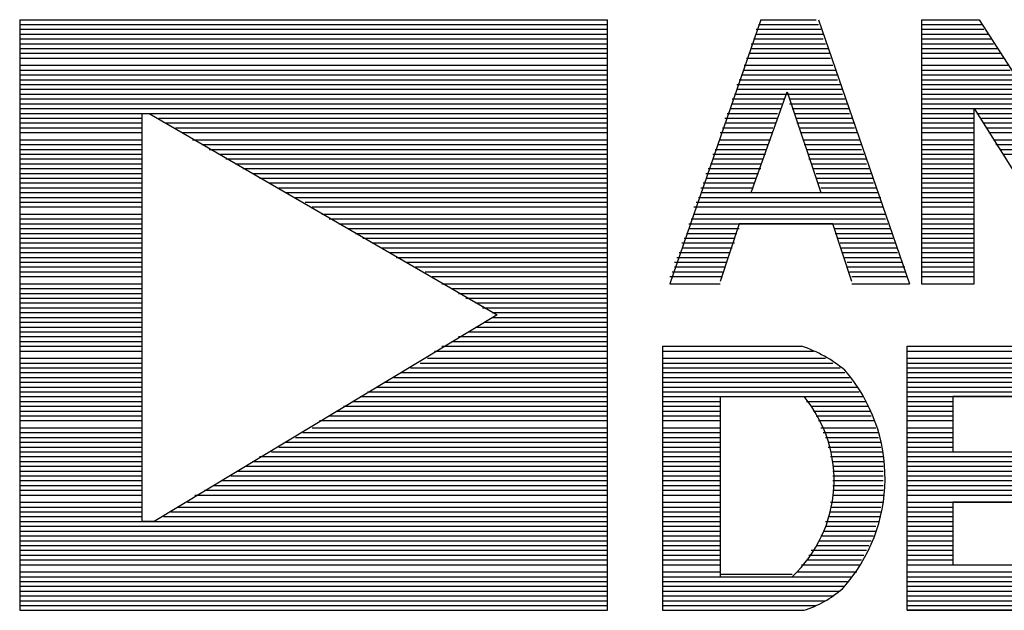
# Model space of a CAD drawing. Extents: x 11.9 to 28.1, y 10.8 to 21.2.
# Tile 20 of 39: x 18.904 to 19.315, y 18.686 to 18.932. Entities that reach past the tile are written whole.
import ezdxf

# ---------------------------------------------------------------- set-up
doc = ezdxf.new("R2010")
doc.units = 0
doc.header["$MEASUREMENT"] = 0
doc.layers.add('LAYNR1', color=2, linetype='Continuous')

msp = doc.modelspace()

# ---------------------------------------------------------------- linework, layer by layer
at = {"layer": 'LAYNR1', "color": 7}
for points in [[(18.904, 18.932), (18.904, 18.686), (19.149, 18.686), (19.149, 18.932)], [(18.904, 18.932), (19.149, 18.932)], [(18.904, 18.93), (19.149, 18.93)], [(19.213, 18.932), (19.175, 18.822)], [(19.212, 18.93), (19.237, 18.93)], [(19.213, 18.932), (19.236, 18.932)], [(19.237, 18.932), (19.275, 18.822)], [(19.28, 18.932), (19.28, 18.822), (19.302, 18.822), (19.302, 18.895)], [(19.28, 18.932), (19.304, 18.932)], [(19.28, 18.93), (19.305, 18.93)], [(19.304, 18.932), (19.348, 18.864)], [(18.904, 18.928), (19.149, 18.928)], [(18.904, 18.926), (19.149, 18.926)], [(19.211, 18.928), (19.238, 18.928)], [(19.211, 18.926), (19.239, 18.926)], [(19.28, 18.928), (19.306, 18.928)], [(19.28, 18.926), (19.308, 18.926)], [(18.904, 18.924), (19.149, 18.924)], [(18.904, 18.922), (19.149, 18.922)], [(18.904, 18.92), (19.149, 18.92)], [(19.209, 18.922), (19.24, 18.922)], [(19.209, 18.92), (19.241, 18.92)], [(19.21, 18.924), (19.239, 18.924)], [(19.28, 18.924), (19.309, 18.924)], [(19.28, 18.922), (19.31, 18.922)], [(19.28, 18.92), (19.312, 18.92)], [(18.904, 18.918), (19.149, 18.918)], [(18.904, 18.916), (19.149, 18.916)], [(19.207, 18.916), (19.242, 18.916)], [(19.208, 18.918), (19.242, 18.918)], [(19.28, 18.918), (19.313, 18.918)], [(19.28, 18.916), (19.314, 18.916)], [(18.904, 18.913), (19.149, 18.913)], [(19.206, 18.913), (19.243, 18.913)], [(19.28, 18.913), (19.316, 18.913)], [(18.904, 18.911), (19.149, 18.911)], [(18.904, 18.909), (19.149, 18.909)], [(19.205, 18.909), (19.245, 18.909)], [(19.206, 18.911), (19.244, 18.911)], [(19.28, 18.911), (19.317, 18.911)], [(19.28, 18.909), (19.318, 18.909)], [(18.904, 18.907), (19.149, 18.907)], [(18.904, 18.905), (19.149, 18.905)], [(19.203, 18.905), (19.246, 18.905)], [(19.204, 18.907), (19.245, 18.907)], [(19.28, 18.907), (19.32, 18.907)], [(19.28, 18.905), (19.321, 18.905)], [(18.904, 18.903), (19.149, 18.903)], [(18.904, 18.901), (19.149, 18.901)], [(19.202, 18.901), (19.247, 18.901)], [(19.203, 18.903), (19.247, 18.903)], [(19.209, 18.86), (19.224, 18.902), (19.238, 18.86)], [(19.28, 18.903), (19.322, 18.903)], [(19.28, 18.901), (19.324, 18.901)], [(18.904, 18.899), (19.149, 18.899)], [(18.904, 18.897), (19.149, 18.897)], [(19.201, 18.899), (19.223, 18.899)], [(19.201, 18.897), (19.222, 18.897)], [(19.225, 18.899), (19.248, 18.899)], [(19.225, 18.897), (19.249, 18.897)], [(19.28, 18.899), (19.325, 18.899)], [(19.28, 18.897), (19.327, 18.897)], [(18.904, 18.895), (19.149, 18.895)], [(18.904, 18.893), (18.955, 18.893)], [(18.958, 18.893), (19.149, 18.893)], [(19.199, 18.893), (19.22, 18.893)], [(19.2, 18.895), (19.221, 18.895)], [(19.226, 18.895), (19.25, 18.895)], [(19.227, 18.893), (19.25, 18.893)], [(19.28, 18.895), (19.328, 18.895)], [(19.28, 18.893), (19.302, 18.893)], [(19.302, 18.895), (19.348, 18.822)], [(19.303, 18.893), (19.329, 18.893)], [(18.904, 18.891), (18.955, 18.891)], [(18.904, 18.889), (18.955, 18.889)], [(18.962, 18.891), (19.149, 18.891)], [(18.965, 18.889), (19.149, 18.889)], [(19.198, 18.891), (19.22, 18.891)], [(19.198, 18.889), (19.219, 18.889)], [(19.228, 18.891), (19.251, 18.891)], [(19.228, 18.889), (19.252, 18.889)], [(19.28, 18.891), (19.302, 18.891)], [(19.28, 18.889), (19.302, 18.889)], [(19.305, 18.891), (19.331, 18.891)], [(19.306, 18.889), (19.332, 18.889)], [(18.904, 18.887), (18.955, 18.887)], [(18.904, 18.885), (18.955, 18.885)], [(18.969, 18.887), (19.149, 18.887)], [(18.972, 18.885), (19.149, 18.885)], [(19.196, 18.885), (19.218, 18.885)], [(19.197, 18.887), (19.218, 18.887)], [(19.229, 18.887), (19.252, 18.887)], [(19.23, 18.885), (19.253, 18.885)], [(19.28, 18.887), (19.302, 18.887)], [(19.28, 18.885), (19.302, 18.885)], [(19.307, 18.887), (19.333, 18.887)], [(19.308, 18.885), (19.335, 18.885)], [(18.904, 18.882), (18.955, 18.882)], [(18.904, 18.88), (18.955, 18.88)], [(18.976, 18.882), (19.149, 18.882)], [(18.98, 18.88), (19.149, 18.88)], [(19.195, 18.88), (19.216, 18.88)], [(19.196, 18.882), (19.217, 18.882)], [(19.231, 18.882), (19.254, 18.882)], [(19.231, 18.88), (19.255, 18.88)], [(19.28, 18.882), (19.302, 18.882)], [(19.28, 18.88), (19.302, 18.88)], [(19.31, 18.882), (19.336, 18.882)], [(19.311, 18.88), (19.337, 18.88)], [(18.904, 18.878), (18.955, 18.878)], [(18.904, 18.876), (18.955, 18.876)], [(18.983, 18.878), (19.149, 18.878)], [(18.987, 18.876), (19.149, 18.876)], [(19.193, 18.876), (19.215, 18.876)], [(19.194, 18.878), (19.215, 18.878)], [(19.232, 18.878), (19.255, 18.878)], [(19.233, 18.876), (19.256, 18.876)], [(19.28, 18.878), (19.302, 18.878)], [(19.28, 18.876), (19.302, 18.876)], [(19.313, 18.878), (19.339, 18.878)], [(19.314, 18.876), (19.34, 18.876)], [(18.904, 18.874), (18.955, 18.874)], [(18.904, 18.872), (18.955, 18.872)], [(18.99, 18.874), (19.149, 18.874)], [(18.994, 18.872), (19.149, 18.872)], [(19.192, 18.872), (19.213, 18.872)], [(19.193, 18.874), (19.214, 18.874)], [(19.233, 18.874), (19.257, 18.874)], [(19.234, 18.872), (19.257, 18.872)], [(19.28, 18.874), (19.302, 18.874)], [(19.28, 18.872), (19.302, 18.872)], [(18.904, 18.87), (18.955, 18.87)], [(18.904, 18.868), (18.955, 18.868)], [(18.997, 18.87), (19.149, 18.87)], [(19.001, 18.868), (19.149, 18.868)], [(19.19, 18.868), (19.212, 18.868)], [(19.191, 18.87), (19.213, 18.87)], [(19.235, 18.87), (19.258, 18.87)], [(19.236, 18.868), (19.259, 18.868)], [(19.28, 18.87), (19.302, 18.87)], [(19.28, 18.868), (19.302, 18.868)], [(18.904, 18.866), (18.955, 18.866)], [(18.904, 18.864), (18.955, 18.864)], [(19.004, 18.866), (19.149, 18.866)], [(19.008, 18.864), (19.149, 18.864)], [(19.189, 18.864), (19.21, 18.864)], [(19.19, 18.866), (19.211, 18.866)], [(19.236, 18.866), (19.26, 18.866)], [(19.237, 18.864), (19.26, 18.864)], [(19.28, 18.866), (19.302, 18.866)], [(19.28, 18.864), (19.302, 18.864)], [(18.904, 18.862), (18.955, 18.862)], [(18.904, 18.86), (18.955, 18.86)], [(19.012, 18.862), (19.149, 18.862)], [(19.015, 18.86), (19.149, 18.86)], [(19.188, 18.862), (19.21, 18.862)], [(19.188, 18.86), (19.262, 18.86)], [(19.209, 18.86), (19.238, 18.86)], [(19.238, 18.862), (19.261, 18.862)], [(19.28, 18.862), (19.302, 18.862)], [(19.28, 18.86), (19.302, 18.86)], [(18.904, 18.858), (18.955, 18.858)], [(18.904, 18.856), (18.955, 18.856)], [(19.019, 18.858), (19.149, 18.858)], [(19.023, 18.856), (19.149, 18.856)], [(19.186, 18.856), (19.263, 18.856)], [(19.187, 18.858), (19.263, 18.858)], [(19.28, 18.858), (19.302, 18.858)], [(19.28, 18.856), (19.302, 18.856)], [(18.904, 18.854), (18.955, 18.854)], [(18.904, 18.851), (18.955, 18.851)], [(19.026, 18.854), (19.149, 18.854)], [(19.03, 18.851), (19.149, 18.851)], [(19.185, 18.854), (19.264, 18.854)], [(19.185, 18.851), (19.265, 18.851)], [(19.28, 18.854), (19.302, 18.854)], [(19.28, 18.851), (19.302, 18.851)], [(18.904, 18.849), (18.955, 18.849)], [(18.904, 18.847), (18.955, 18.847)], [(19.033, 18.849), (19.149, 18.849)], [(19.037, 18.847), (19.149, 18.847)], [(19.183, 18.847), (19.266, 18.847)], [(19.184, 18.849), (19.265, 18.849)], [(19.251, 18.823), (19.243, 18.847), (19.204, 18.847), (19.196, 18.823)], [(19.28, 18.849), (19.302, 18.849)], [(19.28, 18.847), (19.302, 18.847)], [(18.904, 18.845), (18.955, 18.845)], [(18.904, 18.843), (18.955, 18.843)], [(19.041, 18.845), (19.149, 18.845)], [(19.044, 18.843), (19.149, 18.843)], [(19.182, 18.843), (19.203, 18.843)], [(19.183, 18.845), (19.204, 18.845)], [(19.244, 18.845), (19.267, 18.845)], [(19.244, 18.843), (19.268, 18.843)], [(19.28, 18.845), (19.302, 18.845)], [(19.28, 18.843), (19.302, 18.843)], [(18.904, 18.841), (18.955, 18.841)], [(18.904, 18.839), (18.955, 18.839)], [(19.047, 18.841), (19.149, 18.841)], [(19.051, 18.839), (19.149, 18.839)], [(19.18, 18.839), (19.202, 18.839)], [(19.181, 18.841), (19.202, 18.841)], [(19.245, 18.841), (19.268, 18.841)], [(19.246, 18.839), (19.269, 18.839)], [(19.28, 18.841), (19.302, 18.841)], [(19.28, 18.839), (19.302, 18.839)], [(18.904, 18.837), (18.955, 18.837)], [(18.904, 18.835), (18.955, 18.835)], [(19.055, 18.837), (19.149, 18.837)], [(19.058, 18.835), (19.149, 18.835)], [(19.179, 18.835), (19.2, 18.835)], [(19.18, 18.837), (19.201, 18.837)], [(19.246, 18.837), (19.27, 18.837)], [(19.247, 18.835), (19.27, 18.835)], [(19.28, 18.837), (19.302, 18.837)], [(19.28, 18.835), (19.302, 18.835)], [(18.904, 18.833), (18.955, 18.833)], [(18.904, 18.831), (18.955, 18.831)], [(19.061, 18.833), (19.149, 18.833)], [(19.065, 18.831), (19.149, 18.831)], [(19.177, 18.831), (19.199, 18.831)], [(19.178, 18.833), (19.199, 18.833)], [(19.248, 18.833), (19.271, 18.833)], [(19.249, 18.831), (19.272, 18.831)], [(19.28, 18.833), (19.302, 18.833)], [(19.28, 18.831), (19.302, 18.831)], [(18.904, 18.829), (18.955, 18.829)], [(18.904, 18.827), (18.955, 18.827)], [(19.069, 18.829), (19.149, 18.829)], [(19.073, 18.827), (19.149, 18.827)], [(19.176, 18.827), (19.197, 18.827)], [(19.177, 18.829), (19.198, 18.829)], [(19.249, 18.829), (19.273, 18.829)], [(19.25, 18.827), (19.273, 18.827)], [(19.28, 18.829), (19.302, 18.829)], [(19.28, 18.827), (19.302, 18.827)], [(18.904, 18.825), (18.955, 18.825)], [(18.904, 18.822), (18.955, 18.822)], [(19.076, 18.825), (19.149, 18.825)], [(19.08, 18.822), (19.149, 18.822)], [(19.175, 18.825), (19.197, 18.825)], [(19.175, 18.822), (19.196, 18.822)], [(19.251, 18.825), (19.274, 18.825)], [(19.251, 18.822), (19.275, 18.822)], [(19.28, 18.825), (19.302, 18.825)], [(19.28, 18.822), (19.302, 18.822)], [(18.904, 18.82), (18.955, 18.82)], [(18.904, 18.818), (18.955, 18.818)], [(19.084, 18.82), (19.149, 18.82)], [(19.087, 18.818), (19.149, 18.818)], [(18.904, 18.816), (18.955, 18.816)], [(18.904, 18.814), (18.955, 18.814)], [(19.09, 18.816), (19.149, 18.816)], [(19.094, 18.814), (19.149, 18.814)], [(18.904, 18.812), (18.955, 18.812)], [(18.904, 18.81), (18.955, 18.81)], [(19.097, 18.812), (19.149, 18.812)], [(19.101, 18.81), (19.149, 18.81)], [(18.904, 18.808), (18.955, 18.808)], [(18.904, 18.806), (18.955, 18.806)], [(19.098, 18.806), (19.149, 18.806)], [(19.101, 18.808), (19.149, 18.808)], [(18.904, 18.804), (18.955, 18.804)], [(18.904, 18.802), (18.955, 18.802)], [(19.091, 18.802), (19.149, 18.802)], [(19.094, 18.804), (19.149, 18.804)], [(18.904, 18.8), (18.955, 18.8)], [(18.904, 18.798), (18.955, 18.798)], [(19.084, 18.798), (19.149, 18.798)], [(19.087, 18.8), (19.149, 18.8)], [(18.904, 18.796), (18.955, 18.796)], [(18.904, 18.794), (18.955, 18.794)], [(19.077, 18.794), (19.149, 18.794)], [(19.08, 18.796), (19.149, 18.796)], [(19.172, 18.796), (19.23, 18.796)], [(19.172, 18.796), (19.172, 18.686)], [(19.172, 18.794), (19.235, 18.794)], [(19.274, 18.796), (19.356, 18.796)], [(19.274, 18.796), (19.356, 18.796), (19.356, 18.775), (19.293, 18.775), (19.293, 18.752), (19.347, 18.752), (19.347, 18.731)], [(19.293, 18.731), (19.293, 18.705), (19.356, 18.705), (19.356, 18.686), (19.274, 18.686), (19.274, 18.796)], [(19.274, 18.794), (19.356, 18.794)], [(18.904, 18.791), (18.955, 18.791)], [(18.904, 18.789), (18.955, 18.789)], [(19.071, 18.789), (19.149, 18.789)], [(19.074, 18.791), (19.149, 18.791)], [(19.172, 18.791), (19.24, 18.791)], [(19.172, 18.789), (19.243, 18.789)], [(19.274, 18.791), (19.356, 18.791)], [(19.274, 18.789), (19.356, 18.789)], [(18.904, 18.787), (18.955, 18.787)], [(18.904, 18.785), (18.955, 18.785)], [(19.063, 18.785), (19.149, 18.785)], [(19.067, 18.787), (19.149, 18.787)], [(19.172, 18.787), (19.246, 18.787)], [(19.172, 18.785), (19.248, 18.785)], [(19.274, 18.787), (19.356, 18.787)], [(19.274, 18.785), (19.356, 18.785)], [(18.904, 18.783), (18.955, 18.783)], [(18.904, 18.781), (18.955, 18.781)], [(19.056, 18.781), (19.149, 18.781)], [(19.06, 18.783), (19.149, 18.783)], [(19.172, 18.783), (19.25, 18.783)], [(19.172, 18.781), (19.251, 18.781)], [(19.274, 18.783), (19.356, 18.783)], [(19.274, 18.781), (19.356, 18.781)], [(18.904, 18.779), (18.955, 18.779)], [(18.904, 18.777), (18.955, 18.777)], [(19.049, 18.777), (19.149, 18.777)], [(19.053, 18.779), (19.149, 18.779)], [(19.172, 18.779), (19.253, 18.779)], [(19.172, 18.777), (19.254, 18.777)], [(19.274, 18.779), (19.356, 18.779)], [(19.274, 18.777), (19.356, 18.777)], [(18.904, 18.775), (18.955, 18.775)], [(18.904, 18.773), (18.955, 18.773)], [(19.043, 18.773), (19.149, 18.773)], [(19.046, 18.775), (19.149, 18.775)], [(19.172, 18.775), (19.256, 18.775)], [(19.172, 18.773), (19.196, 18.773)], [(19.196, 18.775), (19.196, 18.7)], [(19.196, 18.775), (19.231, 18.775)], [(19.232, 18.773), (19.257, 18.773)], [(19.274, 18.775), (19.356, 18.775)], [(19.274, 18.773), (19.293, 18.773)], [(18.904, 18.771), (18.955, 18.771)], [(18.904, 18.769), (18.955, 18.769)], [(19.036, 18.769), (19.149, 18.769)], [(19.039, 18.771), (19.149, 18.771)], [(19.172, 18.771), (19.196, 18.771)], [(19.172, 18.769), (19.196, 18.769)], [(19.234, 18.771), (19.258, 18.771)], [(19.235, 18.769), (19.259, 18.769)], [(19.274, 18.771), (19.293, 18.771)], [(19.274, 18.769), (19.293, 18.769)], [(18.904, 18.767), (18.955, 18.767)], [(18.904, 18.765), (18.955, 18.765)], [(19.029, 18.765), (19.149, 18.765)], [(19.033, 18.767), (19.149, 18.767)], [(19.172, 18.767), (19.196, 18.767)], [(19.172, 18.765), (19.196, 18.765)], [(19.236, 18.767), (19.259, 18.767)], [(19.237, 18.765), (19.26, 18.765)], [(19.274, 18.767), (19.293, 18.767)], [(19.274, 18.765), (19.293, 18.765)], [(18.904, 18.762), (18.955, 18.762)], [(18.904, 18.76), (18.955, 18.76)], [(19.022, 18.76), (19.149, 18.76)], [(19.026, 18.762), (19.149, 18.762)], [(19.172, 18.762), (19.196, 18.762)], [(19.172, 18.76), (19.196, 18.76)], [(19.238, 18.762), (19.261, 18.762)], [(19.239, 18.76), (19.262, 18.76)], [(19.274, 18.762), (19.293, 18.762)], [(19.274, 18.76), (19.293, 18.76)], [(18.904, 18.758), (18.955, 18.758)], [(18.904, 18.756), (18.955, 18.756)], [(19.015, 18.756), (19.149, 18.756)], [(19.019, 18.758), (19.149, 18.758)], [(19.172, 18.758), (19.196, 18.758)], [(19.172, 18.756), (19.196, 18.756)], [(19.24, 18.758), (19.262, 18.758)], [(19.241, 18.756), (19.263, 18.756)], [(19.274, 18.758), (19.293, 18.758)], [(19.274, 18.756), (19.293, 18.756)], [(18.904, 18.754), (18.955, 18.754)], [(18.904, 18.752), (18.955, 18.752)], [(19.009, 18.752), (19.149, 18.752)], [(19.012, 18.754), (19.149, 18.754)], [(19.172, 18.754), (19.196, 18.754)], [(19.172, 18.752), (19.196, 18.752)], [(19.241, 18.754), (19.263, 18.754)], [(19.242, 18.752), (19.264, 18.752)], [(19.274, 18.754), (19.293, 18.754)], [(19.274, 18.752), (19.347, 18.752)], [(18.904, 18.75), (18.955, 18.75)], [(18.904, 18.748), (18.955, 18.748)], [(19.001, 18.748), (19.149, 18.748)], [(19.004, 18.75), (19.149, 18.75)], [(19.172, 18.75), (19.196, 18.75)], [(19.172, 18.748), (19.196, 18.748)], [(19.242, 18.75), (19.264, 18.75)], [(19.243, 18.748), (19.264, 18.748)], [(19.274, 18.75), (19.347, 18.75)], [(19.274, 18.748), (19.347, 18.748)], [(18.904, 18.746), (18.955, 18.746)], [(18.904, 18.744), (18.955, 18.744)], [(18.995, 18.744), (19.149, 18.744)], [(18.998, 18.746), (19.149, 18.746)], [(19.172, 18.746), (19.196, 18.746)], [(19.172, 18.744), (19.196, 18.744)], [(19.243, 18.746), (19.264, 18.746)], [(19.243, 18.744), (19.264, 18.744)], [(19.274, 18.746), (19.347, 18.746)], [(19.274, 18.744), (19.347, 18.744)], [(18.904, 18.742), (18.955, 18.742)], [(18.904, 18.74), (18.955, 18.74)], [(18.988, 18.74), (19.149, 18.74)], [(18.992, 18.742), (19.149, 18.742)], [(19.172, 18.742), (19.196, 18.742)], [(19.172, 18.74), (19.196, 18.74)], [(19.243, 18.742), (19.264, 18.742)], [(19.243, 18.74), (19.264, 18.74)], [(19.274, 18.742), (19.347, 18.742)], [(19.274, 18.74), (19.347, 18.74)], [(18.904, 18.738), (18.955, 18.738)], [(18.904, 18.736), (18.955, 18.736)], [(18.981, 18.736), (19.149, 18.736)], [(18.985, 18.738), (19.149, 18.738)], [(19.172, 18.738), (19.196, 18.738)], [(19.172, 18.736), (19.196, 18.736)], [(19.243, 18.738), (19.264, 18.738)], [(19.243, 18.736), (19.264, 18.736)], [(19.274, 18.738), (19.347, 18.738)], [(19.274, 18.736), (19.347, 18.736)], [(18.904, 18.734), (18.955, 18.734)], [(18.977, 18.734), (19.149, 18.734)], [(19.172, 18.734), (19.196, 18.734)], [(19.243, 18.734), (19.264, 18.734)], [(19.274, 18.734), (19.347, 18.734)], [(18.904, 18.731), (18.955, 18.731)], [(18.904, 18.729), (18.955, 18.729)], [(18.97, 18.729), (19.149, 18.729)], [(18.974, 18.731), (19.149, 18.731)], [(19.172, 18.731), (19.196, 18.731)], [(19.172, 18.729), (19.196, 18.729)], [(19.242, 18.731), (19.264, 18.731)], [(19.242, 18.729), (19.263, 18.729)], [(19.274, 18.731), (19.347, 18.731)], [(19.274, 18.729), (19.293, 18.729)], [(19.347, 18.731), (19.293, 18.731)], [(18.904, 18.727), (18.955, 18.727)], [(18.904, 18.725), (18.955, 18.725)], [(18.904, 18.723), (19.149, 18.723)], [(18.964, 18.725), (19.149, 18.725)], [(18.967, 18.727), (19.149, 18.727)], [(19.172, 18.727), (19.196, 18.727)], [(19.172, 18.725), (19.196, 18.725)], [(19.172, 18.723), (19.196, 18.723)], [(19.24, 18.723), (19.262, 18.723)], [(19.241, 18.725), (19.263, 18.725)], [(19.242, 18.727), (19.263, 18.727)], [(19.274, 18.727), (19.293, 18.727)], [(19.274, 18.725), (19.293, 18.725)], [(19.274, 18.723), (19.293, 18.723)], [(18.904, 18.721), (19.149, 18.721)], [(18.904, 18.719), (19.149, 18.719)], [(19.172, 18.721), (19.196, 18.721)], [(19.172, 18.719), (19.196, 18.719)], [(19.239, 18.719), (19.261, 18.719)], [(19.24, 18.721), (19.261, 18.721)], [(19.274, 18.721), (19.293, 18.721)], [(19.274, 18.719), (19.293, 18.719)], [(18.904, 18.717), (19.149, 18.717)], [(18.904, 18.715), (19.149, 18.715)], [(19.172, 18.717), (19.196, 18.717)], [(19.172, 18.715), (19.196, 18.715)], [(19.237, 18.715), (19.259, 18.715)], [(19.238, 18.717), (19.26, 18.717)], [(19.274, 18.717), (19.293, 18.717)], [(19.274, 18.715), (19.293, 18.715)], [(18.904, 18.713), (19.149, 18.713)], [(18.904, 18.711), (19.149, 18.711)], [(19.172, 18.713), (19.196, 18.713)], [(19.172, 18.711), (19.196, 18.711)], [(19.234, 18.711), (19.257, 18.711)], [(19.236, 18.713), (19.258, 18.713)], [(19.274, 18.713), (19.293, 18.713)], [(19.274, 18.711), (19.293, 18.711)], [(18.904, 18.709), (19.149, 18.709)], [(18.904, 18.707), (19.149, 18.707)], [(19.172, 18.709), (19.196, 18.709)], [(19.172, 18.707), (19.196, 18.707)], [(19.232, 18.707), (19.255, 18.707)], [(19.233, 18.709), (19.256, 18.709)], [(19.274, 18.709), (19.293, 18.709)], [(19.274, 18.707), (19.293, 18.707)], [(18.904, 18.705), (19.149, 18.705)], [(19.172, 18.705), (19.196, 18.705)], [(19.23, 18.705), (19.254, 18.705)], [(19.274, 18.705), (19.356, 18.705)], [(18.904, 18.702), (19.149, 18.702)], [(18.904, 18.7), (19.149, 18.7)], [(19.172, 18.702), (19.196, 18.702)], [(19.172, 18.7), (19.251, 18.7)], [(19.196, 18.701), (19.226, 18.701)], [(19.228, 18.702), (19.253, 18.702)], [(19.274, 18.702), (19.356, 18.702)], [(19.274, 18.7), (19.356, 18.7)], [(18.904, 18.698), (19.149, 18.698)], [(18.904, 18.696), (19.149, 18.696)], [(19.172, 18.698), (19.249, 18.698)], [(19.172, 18.696), (19.248, 18.696)], [(19.274, 18.698), (19.356, 18.698)], [(19.274, 18.696), (19.356, 18.696)], [(18.904, 18.694), (19.149, 18.694)], [(18.904, 18.692), (19.149, 18.692)], [(19.172, 18.694), (19.246, 18.694)], [(19.172, 18.692), (19.243, 18.692)], [(19.274, 18.694), (19.356, 18.694)], [(19.274, 18.692), (19.356, 18.692)], [(18.904, 18.69), (19.149, 18.69)], [(18.904, 18.688), (19.149, 18.688)], [(18.904, 18.686), (19.149, 18.686)], [(19.172, 18.69), (19.24, 18.69)], [(19.172, 18.688), (19.236, 18.688)], [(19.172, 18.686), (19.231, 18.686)], [(19.274, 18.69), (19.356, 18.69)], [(19.274, 18.688), (19.356, 18.688)], [(19.274, 18.686), (19.356, 18.686)]]:
    msp.add_lwpolyline(points, dxfattribs=at)
msp.add_lwpolyline([(18.955, 18.723), (18.955, 18.893), (18.958, 18.893), (19.103, 18.809), (18.96, 18.723), (18.955, 18.723)], close=True, dxfattribs=at)
for points in [[(19.248, 18.786, 0.093707), (19.23, 18.796)], [(19.247, 18.695, 0.379842), (19.248, 18.786)], [(19.226, 18.7, 0.39739), (19.231, 18.775)], [(19.231, 18.686, 0.101052), (19.247, 18.695)]]:
    msp.add_lwpolyline(points, format="xyb", dxfattribs=at)

doc.saveas('drawing.dxf')
